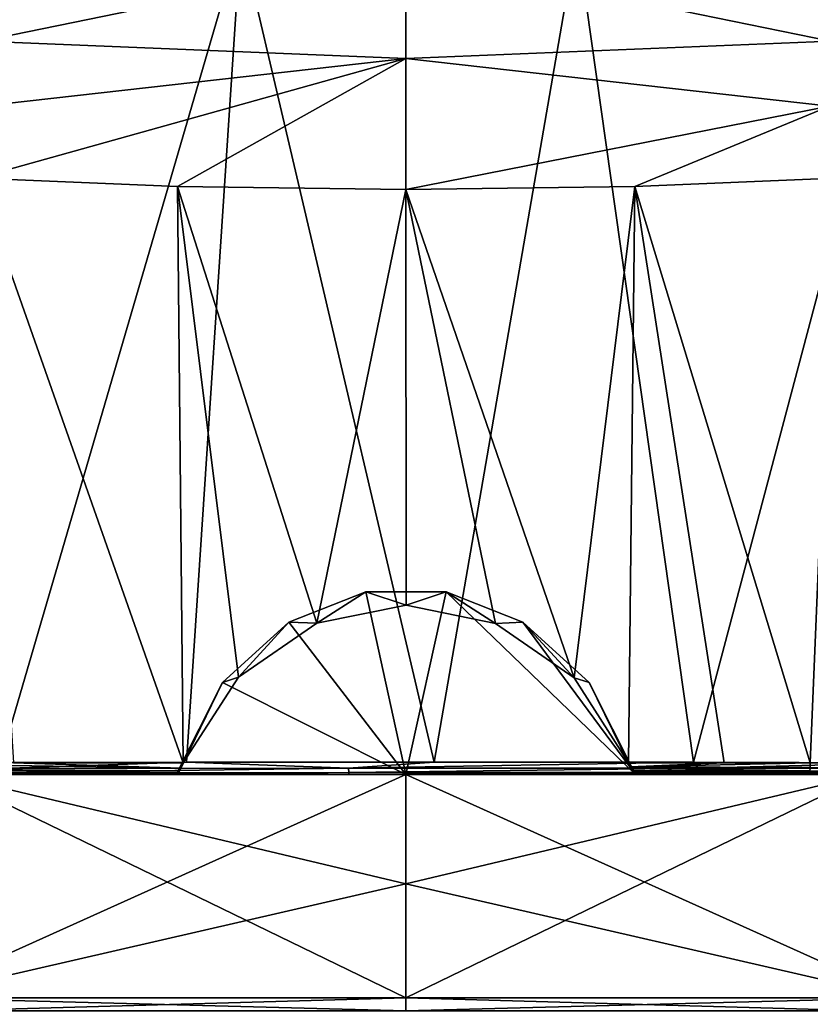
# Model space of a CAD drawing. Header units: millimetres. Extents: x -50 to 50, y 102 to 190.
# Tile 36 of 256: x -4 to 4, y 170 to 180. Entities that reach past the tile are written whole.
import ezdxf

# ---------------------------------------------------------------- set-up
doc = ezdxf.new("R2010")
doc.units = ezdxf.units.MM
doc.header["$LTSCALE"] = 65.185185
for name, color, linetype in [('102', 7, 'CONTINUOUS'), ('59', 7, 'CONTINUOUS'), ('60', 7, 'CONTINUOUS'), ('61', 7, 'CONTINUOUS'), ('62', 7, 'CONTINUOUS'), ('63', 7, 'CONTINUOUS'), ('74', 7, 'CONTINUOUS'), ('75', 7, 'CONTINUOUS'), ('76', 7, 'CONTINUOUS'), ('95', 7, 'CONTINUOUS'), ('96', 7, 'CONTINUOUS'), ('97', 7, 'CONTINUOUS'), ('98', 7, 'CONTINUOUS'), ('99', 7, 'CONTINUOUS')]:
    doc.layers.add(name, color=color, linetype=linetype)

msp = doc.modelspace()

# ---------------------------------------------------------------- linework, layer by layer
at = {"layer": '102', "color": 7, "linetype": 'CONTINUOUS'}
for points in [[(-0.413, 174.277, 21.984), (-1.205, 173.967, 22.077), (0, 172.4, 22.729), (-0.413, 174.277, 21.984)], [(0.413, 174.277, 21.984), (-0.413, 174.277, 21.984), (0, 172.4, 22.729), (0.413, 174.277, 21.984)], [(2.364, 172.4, 22.606), (0.413, 174.277, 21.984), (0, 172.4, 22.729), (2.364, 172.4, 22.606)], [(2.364, 172.4, 22.606), (1.205, 173.967, 22.077), (0.413, 174.277, 21.984), (2.364, 172.4, 22.606)], [(-1.205, 173.967, 22.077), (-1.887, 173.344, 22.277), (0, 172.4, 22.729), (-1.205, 173.967, 22.077)], [(2.364, 172.4, 22.606), (1.887, 173.344, 22.277), (1.205, 173.967, 22.077), (2.364, 172.4, 22.606)], [(-1.887, 173.344, 22.277), (-2.364, 172.4, 22.606), (0, 172.4, 22.729), (-1.887, 173.344, 22.277)]]:
    msp.add_3dface(points, dxfattribs=at)
at = {"layer": '59', "color": 7, "linetype": 'CONTINUOUS'}
for points in [[(0, 171.272, -20.598), (0, 172.4, -19.806), (4.74, 172.4, -19.23), (0, 171.272, -20.598)], [(0, 170.101, -21.327), (0, 171.272, -20.598), (4.74, 172.4, -19.23), (0, 170.101, -21.327)], [(5.104, 170.101, -20.707), (0, 170.101, -21.327), (4.74, 172.4, -19.23), (5.104, 170.101, -20.707)], [(0, 171.272, 20.598), (5.104, 170.101, 20.707), (0, 172.4, 19.806), (0, 171.272, 20.598)], [(0, 172.4, 19.806), (5.104, 170.101, 20.707), (4.74, 172.4, 19.23), (0, 172.4, 19.806)], [(0, 170.101, 21.327), (5.104, 170.101, 20.707), (0, 171.272, 20.598), (0, 170.101, 21.327)]]:
    msp.add_3dface(points, dxfattribs=at)
at = {"layer": '60', "color": 7, "linetype": 'CONTINUOUS'}
for points in [[(0, 172.4, -19.806), (0, 171.272, -20.598), (-5.104, 170.101, -20.707), (0, 172.4, -19.806)], [(0, 172.4, -19.806), (-5.104, 170.101, -20.707), (-4.74, 172.4, -19.23), (0, 172.4, -19.806)], [(-5.104, 170.101, 20.707), (0, 170.101, 21.327), (-4.74, 172.4, 19.23), (-5.104, 170.101, 20.707)], [(0, 170.101, 21.327), (0, 171.272, 20.598), (-4.74, 172.4, 19.23), (0, 170.101, 21.327)], [(0, 171.272, 20.598), (0, 172.4, 19.806), (-4.74, 172.4, 19.23), (0, 171.272, 20.598)], [(0, 171.272, -20.598), (0, 170.101, -21.327), (-5.104, 170.101, -20.707), (0, 171.272, -20.598)]]:
    msp.add_3dface(points, dxfattribs=at)
at = {"layer": '61', "color": 7, "linetype": 'CONTINUOUS'}
for points in [[(0, 170.101, -21.327), (5.104, 170.101, -20.707), (0, 169.966, -21.351), (0, 170.101, -21.327)], [(5.104, 170.101, -20.707), (4.751, 169.966, -20.816), (0, 169.966, -21.351), (5.104, 170.101, -20.707)], [(5.104, 170.101, 20.707), (0, 170.101, 21.327), (4.751, 169.966, 20.816), (5.104, 170.101, 20.707)], [(0, 170.101, 21.327), (0, 169.966, 21.351), (4.751, 169.966, 20.816), (0, 170.101, 21.327)]]:
    msp.add_3dface(points, dxfattribs=at)
at = {"layer": '62', "color": 7, "linetype": 'CONTINUOUS'}
for points in [[(-5.104, 170.101, -20.707), (0, 170.101, -21.327), (-4.751, 169.966, -20.816), (-5.104, 170.101, -20.707)], [(0, 170.101, 21.327), (-5.104, 170.101, 20.707), (0, 169.966, 21.351), (0, 170.101, 21.327)], [(0, 169.966, 21.351), (-5.104, 170.101, 20.707), (-4.751, 169.966, 20.816), (0, 169.966, 21.351)], [(0, 170.101, -21.327), (0, 169.966, -21.351), (-4.751, 169.966, -20.816), (0, 170.101, -21.327)]]:
    msp.add_3dface(points, dxfattribs=at)
at = {"layer": '63', "color": 7, "linetype": 'CONTINUOUS'}
for points in [[(-5.151, 181.007, -20.488), (-1.701, 181.01, -20.676), (-4.178, 172.522, -22.59), (-5.151, 181.007, -20.488)], [(-4.178, 172.522, -22.59), (-1.701, 181.01, -20.676), (-2.259, 172.525, -22.859), (-4.178, 172.522, -22.59)], [(-2.259, 172.525, -22.859), (-1.701, 181.01, -20.676), (0.29, 172.526, -22.964), (-2.259, 172.525, -22.859)], [(-1.701, 181.01, -20.676), (1.761, 181.014, -20.673), (0.29, 172.526, -22.964), (-1.701, 181.01, -20.676)], [(0.29, 172.526, -22.964), (1.761, 181.014, -20.673), (2.961, 172.524, -22.786), (0.29, 172.526, -22.964)], [(1.761, 181.014, -20.673), (5.211, 181.017, -20.48), (2.961, 172.524, -22.786), (1.761, 181.014, -20.673)], [(2.961, 172.524, -22.786), (5.211, 181.017, -20.48), (5.141, 172.52, -22.381), (2.961, 172.524, -22.786)], [(4.162, 172.518, 22.598), (7.669, 172.514, 21.669), (4.413, 178.536, 21.409), (4.162, 172.518, 22.598)]]:
    msp.add_3dface(points, dxfattribs=at)
at = {"layer": '74', "color": 7, "linetype": 'CONTINUOUS'}
for points in [[(4.371, 179.946, 21.335), (4.555, 181.046, 21.559), (0, 180.841, 21.849), (4.371, 179.946, 21.335)], [(0, 179.765, 21.59), (4.371, 179.946, 21.335), (0, 180.841, 21.849), (0, 179.765, 21.59)], [(4.36, 179.276, 21.325), (4.371, 179.946, 21.335), (0, 179.765, 21.59), (4.36, 179.276, 21.325)], [(0, 178.419, 21.691), (4.36, 179.276, 21.325), (0, 179.765, 21.59), (0, 178.419, 21.691)], [(2.356, 178.45, 21.611), (4.36, 179.276, 21.325), (0, 178.419, 21.691), (2.356, 178.45, 21.611)], [(4.413, 178.536, 21.409), (4.36, 179.276, 21.325), (2.356, 178.45, 21.611), (4.413, 178.536, 21.409)]]:
    msp.add_3dface(points, dxfattribs=at)
at = {"layer": '75', "color": 7, "linetype": 'CONTINUOUS'}
for points in [[(-4.371, 179.946, 21.335), (0, 180.841, 21.849), (-4.555, 181.045, 21.559), (-4.371, 179.946, 21.335)], [(0, 179.765, 21.59), (0, 180.841, 21.849), (-4.371, 179.946, 21.335), (0, 179.765, 21.59)], [(-4.36, 179.275, 21.325), (0, 179.765, 21.59), (-4.371, 179.946, 21.335), (-4.36, 179.275, 21.325)], [(-4.413, 178.536, 21.409), (0, 179.765, 21.59), (-4.36, 179.275, 21.325), (-4.413, 178.536, 21.409)], [(0, 179.765, 21.59), (-4.413, 178.536, 21.409), (-2.353, 178.45, 21.611), (0, 179.765, 21.59)], [(0, 178.419, 21.691), (0, 179.765, 21.59), (-2.353, 178.45, 21.611), (0, 178.419, 21.691)]]:
    msp.add_3dface(points, dxfattribs=at)
at = {"layer": '76', "color": 7, "linetype": 'CONTINUOUS'}
for points in [[(-2.353, 178.45, 21.611), (-4.413, 178.536, 21.409), (-2.293, 172.52, 22.861), (-2.353, 178.45, 21.611)], [(-2.293, 172.52, 22.861), (-4.413, 178.536, 21.409), (-4.039, 172.517, 22.621), (-2.293, 172.52, 22.861)], [(0, 178.419, 21.691), (-2.353, 178.45, 21.611), (-0.917, 173.955, 22.644), (0, 178.419, 21.691)], [(-0.917, 173.955, 22.644), (-2.353, 178.45, 21.611), (-1.725, 173.4, 22.721), (-0.917, 173.955, 22.644)], [(-1.725, 173.4, 22.721), (-2.353, 178.45, 21.611), (-2.293, 172.52, 22.861), (-1.725, 173.4, 22.721)], [(2.356, 178.45, 21.611), (0, 178.419, 21.691), (1.731, 173.394, 22.722), (2.356, 178.45, 21.611)], [(2.293, 172.52, 22.861), (2.356, 178.45, 21.611), (1.731, 173.394, 22.722), (2.293, 172.52, 22.861)], [(3.276, 172.519, 22.745), (2.356, 178.45, 21.611), (2.293, 172.52, 22.861), (3.276, 172.519, 22.745)], [(4.162, 172.518, 22.598), (4.413, 178.536, 21.409), (2.356, 178.45, 21.611), (4.162, 172.518, 22.598)], [(4.162, 172.518, 22.598), (2.356, 178.45, 21.611), (3.276, 172.519, 22.745), (4.162, 172.518, 22.598)], [(0.004, 174.142, 22.621), (0, 178.419, 21.691), (-0.917, 173.955, 22.644), (0.004, 174.142, 22.621)], [(1.731, 173.394, 22.722), (0, 178.419, 21.691), (0.924, 173.952, 22.645), (1.731, 173.394, 22.722)], [(0.924, 173.952, 22.645), (0, 178.419, 21.691), (0.004, 174.142, 22.621), (0.924, 173.952, 22.645)]]:
    msp.add_3dface(points, dxfattribs=at)
at = {"layer": '95', "color": 7, "linetype": 'CONTINUOUS'}
for points in [[(3.276, 172.519, 22.745), (2.293, 172.52, 22.861), (2.311, 172.476, 22.859), (3.276, 172.519, 22.745)], [(4.162, 172.518, 22.598), (3.276, 172.519, 22.745), (2.311, 172.476, 22.859), (4.162, 172.518, 22.598)], [(4.162, 172.518, 22.598), (2.311, 172.476, 22.859), (4.161, 172.471, 22.595), (4.162, 172.518, 22.598)], [(2.311, 172.476, 22.859), (2.329, 172.436, 22.837), (4.161, 172.471, 22.595), (2.311, 172.476, 22.859)], [(4.161, 172.471, 22.595), (2.329, 172.436, 22.837), (4.161, 172.463, 22.593), (4.161, 172.471, 22.595)], [(4.161, 172.463, 22.593), (2.329, 172.436, 22.837), (4.158, 172.435, 22.576), (4.161, 172.463, 22.593)], [(2.329, 172.436, 22.837), (2.343, 172.409, 22.8), (4.158, 172.435, 22.576), (2.329, 172.436, 22.837)], [(4.158, 172.435, 22.576), (2.343, 172.409, 22.8), (4.155, 172.42, 22.56), (4.158, 172.435, 22.576)], [(4.155, 172.42, 22.56), (2.343, 172.409, 22.8), (4.151, 172.41, 22.543), (4.155, 172.42, 22.56)], [(2.343, 172.409, 22.8), (2.35, 172.4, 22.757), (4.151, 172.41, 22.543), (2.343, 172.409, 22.8)], [(4.151, 172.41, 22.543), (2.35, 172.4, 22.757), (3.252, 172.4, 22.65), (4.151, 172.41, 22.543)], [(4.143, 172.4, 22.501), (4.151, 172.41, 22.543), (3.252, 172.4, 22.65), (4.143, 172.4, 22.501)]]:
    msp.add_3dface(points, dxfattribs=at)
at = {"layer": '96', "color": 7, "linetype": 'CONTINUOUS'}
for points in [[(-0.413, 174.277, 21.984), (-0.917, 173.955, 22.644), (-1.205, 173.967, 22.077), (-0.413, 174.277, 21.984)], [(0.004, 174.142, 22.621), (-0.917, 173.955, 22.644), (-0.413, 174.277, 21.984), (0.004, 174.142, 22.621)], [(0.413, 174.277, 21.984), (0.004, 174.142, 22.621), (-0.413, 174.277, 21.984), (0.413, 174.277, 21.984)], [(0.924, 173.952, 22.645), (0.004, 174.142, 22.621), (0.413, 174.277, 21.984), (0.924, 173.952, 22.645)], [(1.205, 173.967, 22.077), (0.924, 173.952, 22.645), (0.413, 174.277, 21.984), (1.205, 173.967, 22.077)], [(-1.205, 173.967, 22.077), (-1.725, 173.4, 22.721), (-1.887, 173.344, 22.277), (-1.205, 173.967, 22.077)], [(-0.917, 173.955, 22.644), (-1.725, 173.4, 22.721), (-1.205, 173.967, 22.077), (-0.917, 173.955, 22.644)], [(1.731, 173.394, 22.722), (0.924, 173.952, 22.645), (1.205, 173.967, 22.077), (1.731, 173.394, 22.722)], [(1.887, 173.344, 22.277), (1.731, 173.394, 22.722), (1.205, 173.967, 22.077), (1.887, 173.344, 22.277)], [(-1.725, 173.4, 22.721), (-2.293, 172.52, 22.861), (-1.887, 173.344, 22.277), (-1.725, 173.4, 22.721)], [(2.293, 172.52, 22.861), (1.731, 173.394, 22.722), (1.887, 173.344, 22.277), (2.293, 172.52, 22.861)], [(-2.357, 172.4, 22.682), (-2.364, 172.4, 22.606), (-1.887, 173.344, 22.277), (-2.357, 172.4, 22.682)], [(-2.35, 172.4, 22.757), (-2.357, 172.4, 22.682), (-1.887, 173.344, 22.277), (-2.35, 172.4, 22.757)], [(-2.338, 172.418, 22.816), (-2.35, 172.4, 22.757), (-1.887, 173.344, 22.277), (-2.338, 172.418, 22.816)], [(-2.33, 172.435, 22.836), (-2.338, 172.418, 22.816), (-1.887, 173.344, 22.277), (-2.33, 172.435, 22.836)], [(-2.318, 172.462, 22.854), (-2.33, 172.435, 22.836), (-1.887, 173.344, 22.277), (-2.318, 172.462, 22.854)], [(-2.293, 172.52, 22.861), (-2.318, 172.462, 22.854), (-1.887, 173.344, 22.277), (-2.293, 172.52, 22.861)], [(2.364, 172.4, 22.606), (2.293, 172.52, 22.861), (1.887, 173.344, 22.277), (2.364, 172.4, 22.606)], [(2.311, 172.476, 22.859), (2.293, 172.52, 22.861), (2.364, 172.4, 22.606), (2.311, 172.476, 22.859)], [(2.329, 172.436, 22.837), (2.311, 172.476, 22.859), (2.364, 172.4, 22.606), (2.329, 172.436, 22.837)], [(2.343, 172.409, 22.8), (2.329, 172.436, 22.837), (2.364, 172.4, 22.606), (2.343, 172.409, 22.8)], [(2.35, 172.4, 22.757), (2.343, 172.409, 22.8), (2.364, 172.4, 22.606), (2.35, 172.4, 22.757)], [(2.357, 172.4, 22.682), (2.35, 172.4, 22.757), (2.364, 172.4, 22.606), (2.357, 172.4, 22.682)]]:
    msp.add_3dface(points, dxfattribs=at)
at = {"layer": '97', "color": 7, "linetype": 'CONTINUOUS'}
for points in [[(-2.338, 172.418, 22.816), (-6.108, 172.461, 22.142), (-6.12, 172.419, 22.105), (-2.338, 172.418, 22.816)], [(-2.318, 172.462, 22.854), (-5.609, 172.516, 22.279), (-6.108, 172.461, 22.142), (-2.318, 172.462, 22.854)], [(-2.33, 172.435, 22.836), (-2.318, 172.462, 22.854), (-6.108, 172.461, 22.142), (-2.33, 172.435, 22.836)], [(-2.338, 172.418, 22.816), (-2.33, 172.435, 22.836), (-6.108, 172.461, 22.142), (-2.338, 172.418, 22.816)], [(-4.039, 172.517, 22.621), (-5.609, 172.516, 22.279), (-2.318, 172.462, 22.854), (-4.039, 172.517, 22.621)], [(-2.293, 172.52, 22.861), (-4.039, 172.517, 22.621), (-2.318, 172.462, 22.854), (-2.293, 172.52, 22.861)], [(-2.35, 172.4, 22.757), (-2.338, 172.418, 22.816), (-6.12, 172.419, 22.105), (-2.35, 172.4, 22.757)], [(-2.35, 172.4, 22.757), (-6.12, 172.419, 22.105), (-4.645, 172.4, 22.401), (-2.35, 172.4, 22.757)]]:
    msp.add_3dface(points, dxfattribs=at)
at = {"layer": '98', "color": 7, "linetype": 'CONTINUOUS'}
for points in [[(0, 172.4, -19.806), (-4.74, 172.4, -19.23), (-0.587, 172.4, -22.861), (0, 172.4, -19.806)], [(-4.74, 172.4, 19.23), (0, 172.4, 19.806), (-4.645, 172.4, 22.401), (-4.74, 172.4, 19.23)], [(-4.74, 172.4, -19.23), (-4.159, 172.4, -22.494), (-3.014, 172.4, -22.682), (-4.74, 172.4, -19.23)], [(-0.587, 172.4, -22.861), (-4.74, 172.4, -19.23), (-1.864, 172.4, -22.793), (-0.587, 172.4, -22.861)], [(-1.864, 172.4, -22.793), (-4.74, 172.4, -19.23), (-3.014, 172.4, -22.682), (-1.864, 172.4, -22.793)], [(0, 172.4, 19.806), (-2.364, 172.4, 22.606), (-4.645, 172.4, 22.401), (0, 172.4, 19.806)], [(-2.364, 172.4, 22.606), (-2.357, 172.4, 22.682), (-4.645, 172.4, 22.401), (-2.364, 172.4, 22.606)], [(-2.357, 172.4, 22.682), (-2.35, 172.4, 22.757), (-4.645, 172.4, 22.401), (-2.357, 172.4, 22.682)], [(-2.364, 172.4, 22.606), (0, 172.4, 19.806), (0, 172.4, 22.729), (-2.364, 172.4, 22.606)], [(1.059, 172.4, -22.843), (0, 172.4, -19.806), (-0.587, 172.4, -22.861), (1.059, 172.4, -22.843)], [(4.74, 172.4, -19.23), (0, 172.4, -19.806), (3.179, 172.4, -22.659), (4.74, 172.4, -19.23)], [(3.179, 172.4, -22.659), (0, 172.4, -19.806), (1.059, 172.4, -22.843), (3.179, 172.4, -22.659)], [(0, 172.4, 19.806), (4.74, 172.4, 19.23), (0, 172.4, 22.729), (0, 172.4, 19.806)], [(4.74, 172.4, 19.23), (2.364, 172.4, 22.606), (0, 172.4, 22.729), (4.74, 172.4, 19.23)], [(3.252, 172.4, 22.65), (2.35, 172.4, 22.757), (2.357, 172.4, 22.682), (3.252, 172.4, 22.65)], [(3.252, 172.4, 22.65), (2.357, 172.4, 22.682), (2.364, 172.4, 22.606), (3.252, 172.4, 22.65)], [(4.74, 172.4, 19.23), (3.252, 172.4, 22.65), (2.364, 172.4, 22.606), (4.74, 172.4, 19.23)], [(5.901, 172.4, -22.091), (4.74, 172.4, -19.23), (3.179, 172.4, -22.659), (5.901, 172.4, -22.091)], [(4.74, 172.4, 19.23), (4.143, 172.4, 22.501), (3.252, 172.4, 22.65), (4.74, 172.4, 19.23)], [(4.143, 172.4, 22.501), (4.74, 172.4, 19.23), (6.652, 172.4, 21.892), (4.143, 172.4, 22.501)]]:
    msp.add_3dface(points, dxfattribs=at)
at = {"layer": '99', "color": 7, "linetype": 'CONTINUOUS'}
for points in [[(-4.178, 172.522, -22.59), (-2.259, 172.525, -22.859), (-4.176, 172.46, -22.584), (-4.178, 172.522, -22.59)], [(-4.176, 172.46, -22.584), (-2.259, 172.525, -22.859), (-0.59, 172.463, -22.955), (-4.176, 172.46, -22.584)], [(-4.17, 172.417, -22.55), (-4.176, 172.46, -22.584), (-0.59, 172.463, -22.955), (-4.17, 172.417, -22.55)], [(-4.17, 172.417, -22.55), (-0.59, 172.463, -22.955), (-0.589, 172.42, -22.921), (-4.17, 172.417, -22.55)], [(-2.259, 172.525, -22.859), (0.29, 172.526, -22.964), (-0.59, 172.463, -22.955), (-2.259, 172.525, -22.859)], [(0.29, 172.526, -22.964), (2.961, 172.524, -22.786), (-0.59, 172.463, -22.955), (0.29, 172.526, -22.964)], [(-0.59, 172.463, -22.955), (2.961, 172.524, -22.786), (3.013, 172.463, -22.776), (-0.59, 172.463, -22.955)], [(-0.59, 172.463, -22.955), (3.013, 172.463, -22.776), (-0.589, 172.42, -22.921), (-0.59, 172.463, -22.955)], [(-0.589, 172.42, -22.921), (3.013, 172.463, -22.776), (3.008, 172.42, -22.743), (-0.589, 172.42, -22.921)], [(2.961, 172.524, -22.786), (5.141, 172.52, -22.381), (3.013, 172.463, -22.776), (2.961, 172.524, -22.786)], [(3.013, 172.463, -22.776), (6.537, 172.463, -22.012), (3.008, 172.42, -22.743), (3.013, 172.463, -22.776)], [(3.008, 172.42, -22.743), (6.537, 172.463, -22.012), (6.528, 172.42, -21.98), (3.008, 172.42, -22.743)], [(3.013, 172.463, -22.776), (5.141, 172.52, -22.381), (6.537, 172.463, -22.012), (3.013, 172.463, -22.776)], [(4.161, 172.463, 22.593), (4.158, 172.435, 22.576), (7.636, 172.42, 21.639), (4.161, 172.463, 22.593)], [(4.162, 172.518, 22.598), (4.161, 172.471, 22.595), (7.647, 172.463, 21.671), (4.162, 172.518, 22.598)], [(4.161, 172.471, 22.595), (4.161, 172.463, 22.593), (7.647, 172.463, 21.671), (4.161, 172.471, 22.595)], [(7.647, 172.463, 21.671), (4.161, 172.463, 22.593), (7.636, 172.42, 21.639), (7.647, 172.463, 21.671)], [(7.669, 172.514, 21.669), (4.162, 172.518, 22.598), (7.647, 172.463, 21.671), (7.669, 172.514, 21.669)], [(-4.159, 172.4, -22.494), (-4.17, 172.417, -22.55), (-0.589, 172.42, -22.921), (-4.159, 172.4, -22.494)], [(-3.014, 172.4, -22.682), (-4.159, 172.4, -22.494), (-0.589, 172.42, -22.921), (-3.014, 172.4, -22.682)], [(-1.864, 172.4, -22.793), (-3.014, 172.4, -22.682), (-0.589, 172.42, -22.921), (-1.864, 172.4, -22.793)], [(-0.587, 172.4, -22.861), (-1.864, 172.4, -22.793), (-0.589, 172.42, -22.921), (-0.587, 172.4, -22.861)], [(-0.587, 172.4, -22.861), (-0.589, 172.42, -22.921), (3.008, 172.42, -22.743), (-0.587, 172.4, -22.861)], [(1.059, 172.4, -22.843), (-0.587, 172.4, -22.861), (3.008, 172.42, -22.743), (1.059, 172.4, -22.843)], [(3.179, 172.4, -22.659), (1.059, 172.4, -22.843), (3.008, 172.42, -22.743), (3.179, 172.4, -22.659)], [(3.179, 172.4, -22.659), (3.008, 172.42, -22.743), (6.528, 172.42, -21.98), (3.179, 172.4, -22.659)], [(5.901, 172.4, -22.091), (3.179, 172.4, -22.659), (6.528, 172.42, -21.98), (5.901, 172.4, -22.091)], [(4.151, 172.41, 22.543), (4.143, 172.4, 22.501), (6.652, 172.4, 21.892), (4.151, 172.41, 22.543)], [(4.155, 172.42, 22.56), (4.151, 172.41, 22.543), (6.652, 172.4, 21.892), (4.155, 172.42, 22.56)], [(4.158, 172.435, 22.576), (4.155, 172.42, 22.56), (7.636, 172.42, 21.639), (4.158, 172.435, 22.576)], [(4.155, 172.42, 22.56), (6.652, 172.4, 21.892), (7.636, 172.42, 21.639), (4.155, 172.42, 22.56)]]:
    msp.add_3dface(points, dxfattribs=at)

doc.saveas('drawing.dxf')
